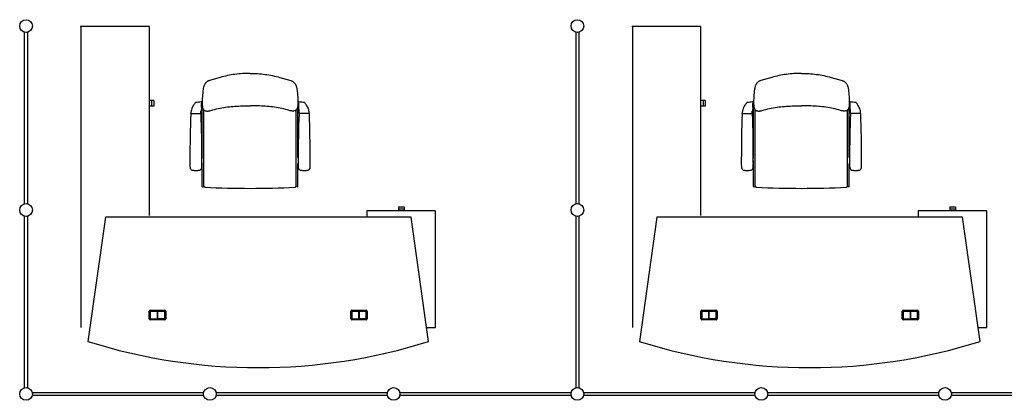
# Model space of a CAD drawing. Header units: millimetres. Extents: x 391350 to 515311, y -283575 to -199836.
# Tile 48 of 102: x 434102 to 439995, y -220127 to -217851. Entities that reach past the tile are written whole.
import ezdxf

# ---------------------------------------------------------------- set-up
doc = ezdxf.new("R2010")
doc.units = ezdxf.units.MM

msp = doc.modelspace()

# ---------------------------------------------------------------- linework, layer by layer
at = {"color": 0}
for p, q in [((434468.7, -217891.6), (434468.7, -219691.6)), ((434878.7, -217891.6), (434468.7, -217891.6)), ((434878.7, -219021.3), (434878.7, -217891.6)), ((437768.7, -217891.6), (437768.7, -219691.6)), ((438178.7, -217891.6), (437768.7, -217891.6)), ((438178.7, -219021.3), (438178.7, -217891.6)), ((434131.4, -218951.3), (434131.4, -217926.3)), ((434148.4, -217926.3), (434148.4, -218951.3)), ((437431.4, -218951.3), (437431.4, -217926.3)), ((437448.4, -217926.3), (437448.4, -218951.3)), ((435480.4, -218172.1), (435480.6, -218172.1)), ((435480.6, -218172.1), (435480.4, -218172.1)), ((438780.4, -218172.1), (438780.6, -218172.1)), ((438780.6, -218172.1), (438780.4, -218172.1)), ((434891.7, -218334.1), (434878.7, -218334.1)), ((434891.7, -218368.1), (434878.7, -218368.1)), ((434891.7, -218334.1), (434891.7, -218368.1)), ((434903.7, -218334.2), (434891.7, -218334.2)), ((434903.7, -218368), (434891.7, -218368)), ((434903.7, -218334.2), (434903.7, -218368)), ((435190.5, -218344, -0.1), (435190.5, -218382.4, -0.1)), ((435190.5, -218347.4, -0.1), (435193.5, -218352.4, -0.1)), ((435190.5, -218372.4, -0.1), (435190.5, -218352.4, -0.1)), ((435190.5, -218356.4, -0.1), (435190.5, -218354.6, -0.1)), ((435190.5, -218356.2, -0.1), (435190.5, -218368.4, -0.1)), ((435190.5, -218368.4, -0.1), (435190.5, -218370.1, -0.1)), ((435190.5, -218377.4, -0.1), (435193.5, -218372.4, -0.1)), ((435193.5, -218355.4, -0.1), (435193.5, -218352.4, -0.1)), ((435193.5, -218369.4, -0.1), (435193.5, -218355.4, -0.1)), ((435193.5, -218372.4, -0.1), (435193.5, -218369.4, -0.1)), ((435770.5, -218347.4, -0.1), (435767.5, -218352.4, -0.1)), ((435767.5, -218355.4, -0.1), (435767.5, -218352.4, -0.1)), ((435767.5, -218369.4, -0.1), (435767.5, -218355.4, -0.1)), ((435767.5, -218372.4, -0.1), (435767.5, -218369.4, -0.1)), ((435770.5, -218377.4, -0.1), (435767.5, -218372.4, -0.1)), ((435770.5, -218344, -0.1), (435770.5, -218382.4, -0.1)), ((435770.5, -218372.4, -0.1), (435770.5, -218352.4, -0.1)), ((435770.5, -218356.4, -0.1), (435770.5, -218354.6, -0.1)), ((435770.5, -218356.2, -0.1), (435770.5, -218368.4, -0.1)), ((435770.5, -218368.4, -0.1), (435770.5, -218370.1, -0.1)), ((438191.7, -218334.1), (438178.7, -218334.1)), ((438191.7, -218368.1), (438178.7, -218368.1)), ((438191.7, -218334.1), (438191.7, -218368.1)), ((438203.7, -218334.2), (438191.7, -218334.2)), ((438203.7, -218368), (438191.7, -218368)), ((438203.7, -218334.2), (438203.7, -218368)), ((438490.5, -218344, -0.1), (438490.5, -218382.4, -0.1)), ((438490.5, -218347.4, -0.1), (438493.5, -218352.4, -0.1)), ((438490.5, -218372.4, -0.1), (438490.5, -218352.4, -0.1)), ((438490.5, -218356.4, -0.1), (438490.5, -218354.6, -0.1)), ((438490.5, -218356.2, -0.1), (438490.5, -218368.4, -0.1)), ((438490.5, -218368.4, -0.1), (438490.5, -218370.1, -0.1)), ((438490.5, -218377.4, -0.1), (438493.5, -218372.4, -0.1)), ((438493.5, -218355.4, -0.1), (438493.5, -218352.4, -0.1)), ((438493.5, -218369.4, -0.1), (438493.5, -218355.4, -0.1)), ((438493.5, -218372.4, -0.1), (438493.5, -218369.4, -0.1)), ((439070.5, -218347.4, -0.1), (439067.5, -218352.4, -0.1)), ((439067.5, -218355.4, -0.1), (439067.5, -218352.4, -0.1)), ((439067.5, -218369.4, -0.1), (439067.5, -218355.4, -0.1)), ((439067.5, -218372.4, -0.1), (439067.5, -218369.4, -0.1)), ((439070.5, -218377.4, -0.1), (439067.5, -218372.4, -0.1)), ((439070.5, -218344, -0.1), (439070.5, -218382.4, -0.1)), ((439070.5, -218372.4, -0.1), (439070.5, -218352.4, -0.1)), ((439070.5, -218356.4, -0.1), (439070.5, -218354.6, -0.1)), ((439070.5, -218356.2, -0.1), (439070.5, -218368.4, -0.1)), ((439070.5, -218368.4, -0.1), (439070.5, -218370.1, -0.1)), ((435126.3, -218412.4, -0.1), (435186.7, -218412.4, -0.1)), ((435126.5, -218412.4, -0.1), (435126.5, -218409.4, -0.1)), ((435186.5, -218412.4, -0.1), (435186.5, -218398.6, -0.1)), ((435194.5, -218673.3), (435194.5, -218383)), ((435204.5, -218845.1), (435204.5, -218390.5)), ((435756.5, -218845.1), (435756.5, -218390.5)), ((435766.5, -218673.3), (435766.5, -218383)), ((435834.7, -218412.4, -0.1), (435774.3, -218412.4, -0.1)), ((435774.5, -218412.4, -0.1), (435774.5, -218398.6, -0.1)), ((435834.5, -218412.4, -0.1), (435834.5, -218409.4, -0.1)), ((438426.3, -218412.4, -0.1), (438486.7, -218412.4, -0.1)), ((438426.5, -218412.4, -0.1), (438426.5, -218409.4, -0.1)), ((438486.5, -218412.4, -0.1), (438486.5, -218398.6, -0.1)), ((438494.5, -218673.3), (438494.5, -218383)), ((438504.5, -218845.1), (438504.5, -218390.5)), ((439056.5, -218845.1), (439056.5, -218390.5)), ((439066.5, -218673.3), (439066.5, -218383)), ((439134.7, -218412.4, -0.1), (439074.3, -218412.4, -0.1)), ((439074.5, -218412.4, -0.1), (439074.5, -218398.6, -0.1)), ((439134.5, -218412.4, -0.1), (439134.5, -218409.4, -0.1)), ((435193, -218676.8), (435193, -218676.9)), ((435768, -218676.8), (435768, -218676.9)), ((438493, -218676.8), (438493, -218676.9)), ((439068, -218676.8), (439068, -218676.9)), ((435191.5, -218706.3), (435191.5, -218680.4)), ((435193, -218709.9), (435193, -218709.8)), ((435194.5, -218847.9), (435194.5, -218713.4)), ((435766.5, -218847.9), (435766.5, -218713.4)), ((435768, -218709.9), (435768, -218709.8)), ((435769.5, -218706.3), (435769.5, -218680.4)), ((438491.5, -218706.3), (438491.5, -218680.4)), ((438493, -218709.9), (438493, -218709.8)), ((438494.5, -218847.9), (438494.5, -218713.4)), ((439066.5, -218847.9), (439066.5, -218713.4)), ((439068, -218709.9), (439068, -218709.8)), ((439069.5, -218706.3), (439069.5, -218680.4)), ((435156.5, -218752.2, -0.1), (435155.5, -218752.2, -0.1)), ((435156.5, -218752.2, -0.1), (435157.5, -218752.2, -0.1)), ((435804.5, -218752.2, -0.1), (435803.5, -218752.2, -0.1)), ((435804.5, -218752.2, -0.1), (435805.5, -218752.2, -0.1)), ((438456.5, -218752.2, -0.1), (438455.5, -218752.2, -0.1)), ((438456.5, -218752.2, -0.1), (438457.5, -218752.2, -0.1)), ((439104.5, -218752.2, -0.1), (439103.5, -218752.2, -0.1)), ((439104.5, -218752.2, -0.1), (439105.5, -218752.2, -0.1)), ((435197.4, -218849.7), (435204.6, -218846.2)), ((435763.6, -218849.7), (435756.4, -218846.2)), ((438497.4, -218849.7), (438504.6, -218846.2)), ((439063.6, -218849.7), (439056.4, -218846.2)), ((436368.3, -218970.1), (436402.1, -218970.1)), ((436368.3, -218970.1), (436368.3, -218982.1)), ((436402.1, -218970.1), (436402.1, -218982.1)), ((439668.3, -218970.1), (439702.1, -218970.1)), ((439668.3, -218970.1), (439668.3, -218982.1)), ((439702.1, -218970.1), (439702.1, -218982.1)), ((434131.4, -220051.3), (434131.4, -219026.3)), ((434148.4, -219026.3), (434148.4, -220051.3)), ((436590.7, -218994.6), (436179.7, -218994.6)), ((436179.7, -218994.6), (436179.7, -219031.6)), ((436368.2, -218982.1), (436402.2, -218982.1)), ((436368.2, -218982.1), (436368.2, -218994.6)), ((436402.2, -218982.1), (436402.2, -218994.6)), ((436590.7, -219691.6), (436590.7, -218994.6)), ((437431.4, -220051.3), (437431.4, -219026.3)), ((437448.4, -219026.3), (437448.4, -220051.3)), ((439890.7, -218994.6), (439479.7, -218994.6)), ((439479.7, -218994.6), (439479.7, -219031.6)), ((439668.2, -218982.1), (439702.2, -218982.1)), ((439668.2, -218982.1), (439668.2, -218994.6)), ((439702.2, -218982.1), (439702.2, -218994.6)), ((439890.7, -219691.6), (439890.7, -218994.6)), ((434614.7, -219031.6), (434510.3, -219774.7)), ((436444.7, -219031.6), (434614.7, -219031.6)), ((436549.1, -219774.7), (436444.7, -219031.6)), ((437914.7, -219031.6), (437810.3, -219774.7)), ((439744.7, -219031.6), (437914.7, -219031.6)), ((439849.1, -219774.7), (439744.7, -219031.6)), ((434877.7, -219639.6), (434877.7, -219593.6)), ((434883.7, -219587.6), (434969.7, -219587.6)), ((434883.7, -219595.6), (434883.7, -219637.6)), ((434884.2, -219637.6), (434884.2, -219595.6)), ((434967.7, -219593.6), (434885.7, -219593.6)), ((434885.7, -219594.1), (434926.5, -219594.1)), ((434924.5, -219594.1), (434924.5, -219639.1)), ((434926.5, -219594.1), (434926.5, -219639.1)), ((434927, -219639.1), (434927, -219594.1)), ((434927, -219594.1), (434967.7, -219594.1)), ((434929, -219639.1), (434929, -219594.1)), ((434969.2, -219595.6), (434969.2, -219637.6)), ((434969.7, -219637.6), (434969.7, -219595.6)), ((434975.7, -219593.6), (434975.7, -219639.6)), ((436083.7, -219639.6), (436083.7, -219593.6)), ((436089.7, -219587.6), (436175.7, -219587.6)), ((436089.7, -219595.6), (436089.7, -219637.6)), ((436090.2, -219637.6), (436090.2, -219595.6)), ((436173.7, -219593.6), (436091.7, -219593.6)), ((436091.7, -219594.1), (436132.5, -219594.1)), ((436130.5, -219594.1), (436130.5, -219639.1)), ((436132.5, -219594.1), (436132.5, -219639.1)), ((436133, -219639.1), (436133, -219594.1)), ((436133, -219594.1), (436173.7, -219594.1)), ((436135, -219639.1), (436135, -219594.1)), ((436175.2, -219595.6), (436175.2, -219637.6)), ((436175.7, -219637.6), (436175.7, -219595.6)), ((436181.7, -219593.6), (436181.7, -219639.6)), ((438177.7, -219639.6), (438177.7, -219593.6)), ((438183.7, -219587.6), (438269.7, -219587.6)), ((438183.7, -219595.6), (438183.7, -219637.6)), ((438184.2, -219637.6), (438184.2, -219595.6)), ((438267.7, -219593.6), (438185.7, -219593.6)), ((438185.7, -219594.1), (438226.5, -219594.1)), ((438224.5, -219594.1), (438224.5, -219639.1)), ((438226.5, -219594.1), (438226.5, -219639.1)), ((438227, -219639.1), (438227, -219594.1)), ((438227, -219594.1), (438267.7, -219594.1)), ((438229, -219639.1), (438229, -219594.1)), ((438269.2, -219595.6), (438269.2, -219637.6)), ((438269.7, -219637.6), (438269.7, -219595.6)), ((438275.7, -219593.6), (438275.7, -219639.6)), ((439383.7, -219639.6), (439383.7, -219593.6)), ((439389.7, -219587.6), (439475.7, -219587.6)), ((439389.7, -219595.6), (439389.7, -219637.6)), ((439390.2, -219637.6), (439390.2, -219595.6)), ((439473.7, -219593.6), (439391.7, -219593.6)), ((439391.7, -219594.1), (439432.5, -219594.1)), ((439430.5, -219594.1), (439430.5, -219639.1)), ((439432.5, -219594.1), (439432.5, -219639.1)), ((439433, -219639.1), (439433, -219594.1)), ((439433, -219594.1), (439473.7, -219594.1)), ((439435, -219639.1), (439435, -219594.1)), ((439475.2, -219595.6), (439475.2, -219637.6)), ((439475.7, -219637.6), (439475.7, -219595.6)), ((439481.7, -219593.6), (439481.7, -219639.6)), ((434969.7, -219645.6), (434883.7, -219645.6)), ((434885.7, -219639.1), (434926.5, -219639.1)), ((434885.7, -219639.6), (434967.7, -219639.6)), ((434967.7, -219639.1), (434927, -219639.1)), ((436175.7, -219645.6), (436089.7, -219645.6)), ((436091.7, -219639.1), (436132.5, -219639.1)), ((436091.7, -219639.6), (436173.7, -219639.6)), ((436173.7, -219639.1), (436133, -219639.1)), ((438269.7, -219645.6), (438183.7, -219645.6)), ((438185.7, -219639.1), (438226.5, -219639.1)), ((438185.7, -219639.6), (438267.7, -219639.6)), ((438267.7, -219639.1), (438227, -219639.1)), ((439475.7, -219645.6), (439389.7, -219645.6)), ((439391.7, -219639.1), (439432.5, -219639.1)), ((439391.7, -219639.6), (439473.7, -219639.6)), ((439473.7, -219639.1), (439433, -219639.1)), ((436537.5, -219691.6), (436590.7, -219691.6)), ((439837.5, -219691.6), (439890.7, -219691.6)), ((434177.4, -220080.3), (435202.4, -220080.3)), ((435277.4, -220080.3), (436302.4, -220080.3)), ((436377.4, -220080.3), (437402.4, -220080.3)), ((437477.4, -220080.3), (438502.4, -220080.3)), ((438577.4, -220080.3), (439602.4, -220080.3)), ((439677.4, -220080.3), (440702.4, -220080.3)), ((435202.4, -220097.3), (434177.4, -220097.3)), ((436302.4, -220097.3), (435277.4, -220097.3)), ((437402.4, -220097.3), (436377.4, -220097.3)), ((438502.4, -220097.3), (437477.4, -220097.3)), ((439602.4, -220097.3), (438577.4, -220097.3)), ((440702.4, -220097.3), (439677.4, -220097.3))]:
    msp.add_line(p, q, dxfattribs=at)
at = {"color": 0, "extrusion": (0, 0, -1), "flags": 128}
for points in [[(-435480.5, -218172.2), (-435469.2, -218172.3), (-435457.9, -218172.5), (-435446.7, -218172.8), (-435435.4, -218173.3), (-435424.1, -218174.1), (-435412.8, -218175), (-435401.5, -218176.2), (-435390.3, -218177.5), (-435379.2, -218179.1), (-435368, -218180.9), (-435357, -218182.9), (-435346, -218185.2), (-435335, -218187.7), (-435324.1, -218190.3), (-435313.3, -218193.1), (-435302.4, -218196), (-435280.7, -218202.2), (-435258.9, -218208.5), (-435237, -218214.9), (-435234.3, -218215.8), (-435231.7, -218216.8), (-435229.1, -218217.9), (-435226.6, -218219.1), (-435224.2, -218220.6), (-435221.8, -218222.2), (-435219.7, -218223.9), (-435217.6, -218225.9), (-435215.6, -218227.9), (-435213.8, -218230.1), (-435212.1, -218232.4), (-435210.5, -218234.7), (-435209, -218237.1), (-435207.6, -218239.6), (-435206.4, -218242.2), (-435205.3, -218244.8), (-435204.3, -218247.4), (-435203.4, -218250.1), (-435202.6, -218252.8), (-435201.9, -218255.5), (-435200.8, -218261.1), (-435199.9, -218266.6), (-435198.5, -218277.9), (-435197.3, -218289.1), (-435196.2, -218300.3), (-435195.4, -218311.5), (-435194.8, -218322.6), (-435194.3, -218333.8), (-435194.2, -218345.1), (-435194.3, -218350.9), (-435194.4, -218356.6), (-435194.6, -218362.5), (-435195.1, -218368.3), (-435195.5, -218371.2), (-435196, -218374), (-435196.7, -218376.7), (-435197.6, -218379.4), (-435198.6, -218382), (-435199.9, -218384.5), (-435201.4, -218386.8), (-435203.1, -218389.1), (-435205.2, -218391.1), (-435206.2, -218392), (-435207.4, -218392.8), (-435208.6, -218393.5), (-435209.8, -218394.2), (-435212.4, -218395.3), (-435215.2, -218396.1), (-435218, -218396.7), (-435220.9, -218397), (-435223.8, -218397.1), (-435226.7, -218397.1), (-435229.5, -218396.9), (-435232.4, -218396.6), (-435235.1, -218396.1), (-435240.7, -218394.9), (-435246.1, -218393.5), (-435256.9, -218390.3), (-435267.8, -218387.3), (-435278.8, -218384.5), (-435289.8, -218382.1), (-435300.8, -218379.9), (-435311.9, -218377.9), (-435323.1, -218376), (-435334.2, -218374.3), (-435345.4, -218372.8), (-435356.6, -218371.5), (-435367.8, -218370.3), (-435379.1, -218369.2), (-435390.3, -218368.3), (-435401.6, -218367.5), (-435412.9, -218366.9), (-435424.1, -218366.4), (-435435.4, -218366), (-435458, -218365.5), (-435480.5, -218365.2)], [(-438780.5, -218172.2), (-438769.2, -218172.3), (-438757.9, -218172.5), (-438746.7, -218172.8), (-438735.4, -218173.3), (-438724.1, -218174.1), (-438712.8, -218175), (-438701.5, -218176.2), (-438690.3, -218177.5), (-438679.2, -218179.1), (-438668, -218180.9), (-438657, -218182.9), (-438646, -218185.2), (-438635, -218187.7), (-438624.1, -218190.3), (-438613.3, -218193.1), (-438602.4, -218196), (-438580.7, -218202.2), (-438558.9, -218208.5), (-438537, -218214.9), (-438534.3, -218215.8), (-438531.7, -218216.8), (-438529.1, -218217.9), (-438526.6, -218219.1), (-438524.2, -218220.6), (-438521.8, -218222.2), (-438519.7, -218223.9), (-438517.6, -218225.9), (-438515.6, -218227.9), (-438513.8, -218230.1), (-438512.1, -218232.4), (-438510.5, -218234.7), (-438509, -218237.1), (-438507.6, -218239.6), (-438506.4, -218242.2), (-438505.3, -218244.8), (-438504.3, -218247.4), (-438503.4, -218250.1), (-438502.6, -218252.8), (-438501.9, -218255.5), (-438500.8, -218261.1), (-438499.9, -218266.6), (-438498.5, -218277.9), (-438497.3, -218289.1), (-438496.2, -218300.3), (-438495.4, -218311.5), (-438494.8, -218322.6), (-438494.3, -218333.8), (-438494.2, -218345.1), (-438494.3, -218350.9), (-438494.4, -218356.6), (-438494.6, -218362.5), (-438495.1, -218368.3), (-438495.5, -218371.2), (-438496, -218374), (-438496.7, -218376.7), (-438497.6, -218379.4), (-438498.6, -218382), (-438499.9, -218384.5), (-438501.4, -218386.8), (-438503.1, -218389.1), (-438505.2, -218391.1), (-438506.2, -218392), (-438507.4, -218392.8), (-438508.6, -218393.5), (-438509.8, -218394.2), (-438512.4, -218395.3), (-438515.2, -218396.1), (-438518, -218396.7), (-438520.9, -218397), (-438523.8, -218397.1), (-438526.7, -218397.1), (-438529.5, -218396.9), (-438532.4, -218396.6), (-438535.1, -218396.1), (-438540.7, -218394.9), (-438546.1, -218393.5), (-438556.9, -218390.3), (-438567.8, -218387.3), (-438578.8, -218384.5), (-438589.8, -218382.1), (-438600.8, -218379.9), (-438611.9, -218377.9), (-438623.1, -218376), (-438634.2, -218374.3), (-438645.4, -218372.8), (-438656.6, -218371.5), (-438667.8, -218370.3), (-438679.1, -218369.2), (-438690.3, -218368.3), (-438701.6, -218367.5), (-438712.9, -218366.9), (-438724.1, -218366.4), (-438735.4, -218366), (-438758, -218365.5), (-438780.5, -218365.2)]]:
    msp.add_lwpolyline(points, dxfattribs=at)
at = {"color": 0, "flags": 128}
for points in [[(435480.5, -218172.2), (435491.8, -218172.3), (435503.1, -218172.5), (435514.4, -218172.8), (435525.7, -218173.3), (435536.9, -218174.1), (435548.2, -218175), (435559.5, -218176.2), (435570.7, -218177.5), (435581.9, -218179.1), (435593, -218180.9), (435604.1, -218182.9), (435615.1, -218185.2), (435626, -218187.7), (435636.9, -218190.3), (435647.8, -218193.1), (435658.6, -218196), (435680.3, -218202.2), (435702.1, -218208.5), (435724, -218214.9), (435726.7, -218215.8), (435729.4, -218216.8), (435731.9, -218217.9), (435734.5, -218219.1), (435736.9, -218220.6), (435739.2, -218222.2), (435741.4, -218223.9), (435743.4, -218225.9), (435745.4, -218227.9), (435747.2, -218230.1), (435749, -218232.4), (435750.6, -218234.7), (435752, -218237.1), (435753.4, -218239.6), (435754.6, -218242.2), (435755.7, -218244.8), (435756.7, -218247.4), (435757.6, -218250.1), (435758.4, -218252.8), (435759.1, -218255.5), (435760.2, -218261.1), (435761.1, -218266.6), (435762.5, -218277.9), (435763.7, -218289.1), (435764.8, -218300.3), (435765.6, -218311.5), (435766.3, -218322.6), (435766.7, -218333.8), (435766.8, -218345.1), (435766.8, -218350.9), (435766.6, -218356.6), (435766.4, -218362.5), (435765.9, -218368.3), (435765.5, -218371.2), (435765, -218374), (435764.3, -218376.7), (435763.5, -218379.4), (435762.4, -218382), (435761.1, -218384.5), (435759.6, -218386.8), (435757.9, -218389.1), (435755.9, -218391.1), (435754.8, -218392), (435753.6, -218392.8), (435752.4, -218393.5), (435751.2, -218394.2), (435748.6, -218395.3), (435745.9, -218396.1), (435743, -218396.7), (435740.1, -218397), (435737.2, -218397.1), (435734.3, -218397.1), (435731.5, -218396.9), (435728.7, -218396.6), (435725.9, -218396.1), (435720.4, -218394.9), (435714.9, -218393.5), (435704.1, -218390.3), (435693.2, -218387.3), (435682.3, -218384.5), (435671.2, -218382.1), (435660.2, -218379.9), (435649.1, -218377.9), (435637.9, -218376), (435626.8, -218374.3), (435615.6, -218372.8), (435604.4, -218371.5), (435593.2, -218370.3), (435581.9, -218369.2), (435570.7, -218368.3), (435559.4, -218367.5), (435548.2, -218366.9), (435536.9, -218366.4), (435525.6, -218366), (435503.1, -218365.5), (435480.5, -218365.2)], [(438780.5, -218172.2), (438791.8, -218172.3), (438803.1, -218172.5), (438814.4, -218172.8), (438825.7, -218173.3), (438836.9, -218174.1), (438848.2, -218175), (438859.5, -218176.2), (438870.7, -218177.5), (438881.9, -218179.1), (438893, -218180.9), (438904.1, -218182.9), (438915.1, -218185.2), (438926, -218187.7), (438936.9, -218190.3), (438947.8, -218193.1), (438958.6, -218196), (438980.3, -218202.2), (439002.1, -218208.5), (439024, -218214.9), (439026.7, -218215.8), (439029.4, -218216.8), (439031.9, -218217.9), (439034.5, -218219.1), (439036.9, -218220.6), (439039.2, -218222.2), (439041.4, -218223.9), (439043.4, -218225.9), (439045.4, -218227.9), (439047.2, -218230.1), (439049, -218232.4), (439050.6, -218234.7), (439052, -218237.1), (439053.4, -218239.6), (439054.6, -218242.2), (439055.7, -218244.8), (439056.7, -218247.4), (439057.6, -218250.1), (439058.4, -218252.8), (439059.1, -218255.5), (439060.2, -218261.1), (439061.1, -218266.6), (439062.5, -218277.9), (439063.7, -218289.1), (439064.8, -218300.3), (439065.6, -218311.5), (439066.3, -218322.6), (439066.7, -218333.8), (439066.8, -218345.1), (439066.8, -218350.9), (439066.6, -218356.6), (439066.4, -218362.5), (439065.9, -218368.3), (439065.5, -218371.2), (439065, -218374), (439064.3, -218376.7), (439063.5, -218379.4), (439062.4, -218382), (439061.1, -218384.5), (439059.6, -218386.8), (439057.9, -218389.1), (439055.9, -218391.1), (439054.8, -218392), (439053.6, -218392.8), (439052.4, -218393.5), (439051.2, -218394.2), (439048.6, -218395.3), (439045.9, -218396.1), (439043, -218396.7), (439040.1, -218397), (439037.2, -218397.1), (439034.3, -218397.1), (439031.5, -218396.9), (439028.7, -218396.6), (439025.9, -218396.1), (439020.4, -218394.9), (439014.9, -218393.5), (439004.1, -218390.3), (438993.2, -218387.3), (438982.3, -218384.5), (438971.2, -218382.1), (438960.2, -218379.9), (438949.1, -218377.9), (438937.9, -218376), (438926.8, -218374.3), (438915.6, -218372.8), (438904.4, -218371.5), (438893.2, -218370.3), (438881.9, -218369.2), (438870.7, -218368.3), (438859.4, -218367.5), (438848.2, -218366.9), (438836.9, -218366.4), (438825.6, -218366), (438803.1, -218365.5), (438780.5, -218365.2)]]:
    msp.add_lwpolyline(points, dxfattribs=at)
at = {"color": 0}
for centre in [(434139.9, -217888.8), (437439.9, -217888.8), (434139.9, -218988.8), (437439.9, -218988.8), (434139.9, -220088.8), (435239.9, -220088.8), (436339.9, -220088.8), (437439.9, -220088.8), (438539.9, -220088.8), (439639.9, -220088.8)]:
    msp.add_circle(centre, 38, dxfattribs=at)
for centre, radius, start, end in [((435225.3, -218417.8, -0.1), 100, 146.19405, 163.87626), ((435266.9, -218445.6, -0.1), 150, 138.88408, 146.19405), ((435154.3, -218347.3, -0.1), 0.5, 100.43772, 138.88408), ((435266.9, -218445.6, -0.1), 150, 138.81747, 138.88408), ((435208.5, -218641.8, -0.1), 300, 100.43772, 100.471), ((435208.5, -218641.8, -0.1), 300, 93.7447, 100.43772), ((435221.5, -218398.6, -0.1), 35, 152.33955, 180), ((435189, -218344, -0.1), 1.5, 0, 93.7447), ((435210.5, -218383), 16, 152.09063, 180), ((435750.5, -218383), 16, 0, 27.90937), ((435772, -218344, -0.1), 1.5, 86.2553, 180), ((435739.5, -218398.6, -0.1), 35, 0, 27.66045), ((435752.5, -218641.8, -0.1), 300, 79.56228, 86.2553), ((435806.8, -218347.3, -0.1), 0.5, 41.11592, 79.56228), ((435752.5, -218641.8, -0.1), 300, 79.529, 79.56228), ((435694.1, -218445.6, -0.1), 150, 41.11592, 41.18253), ((435694.1, -218445.6, -0.1), 150, 33.80595, 41.11592), ((435735.7, -218417.8, -0.1), 100, 16.12374, 33.80595), ((438525.3, -218417.8, -0.1), 100, 146.19405, 163.87626), ((438566.9, -218445.6, -0.1), 150, 138.88408, 146.19405), ((438454.3, -218347.3, -0.1), 0.5, 100.43772, 138.88408), ((438566.9, -218445.6, -0.1), 150, 138.81747, 138.88408), ((438508.5, -218641.8, -0.1), 300, 100.43772, 100.471), ((438508.5, -218641.8, -0.1), 300, 93.7447, 100.43772), ((438521.5, -218398.6, -0.1), 35, 152.33955, 180), ((438489, -218344, -0.1), 1.5, 0, 93.7447), ((438510.5, -218383), 16, 152.09063, 180), ((439050.5, -218383), 16, 0, 27.90937), ((439072, -218344, -0.1), 1.5, 86.2553, 180), ((439039.5, -218398.6, -0.1), 35, 0, 27.66045), ((439052.5, -218641.8, -0.1), 300, 79.56228, 86.2553), ((439106.8, -218347.3, -0.1), 0.5, 41.11592, 79.56228), ((439052.5, -218641.8, -0.1), 300, 79.529, 79.56228), ((438994.1, -218445.6, -0.1), 150, 41.11592, 41.18253), ((438994.1, -218445.6, -0.1), 150, 33.80595, 41.11592), ((439035.7, -218417.8, -0.1), 100, 16.12374, 33.80595), ((442020.7, -218673.5, -0.1), 6900, 177.83752, 180.10731), ((435126.3, -218413.2, -0.1), 0.8, 90, 177.83752), ((435196.5, -218409.4, -0.1), 70, 163.87626, 180), ((435186.7, -218413.2, -0.1), 0.8, 2.16248, 90), ((428292.4, -218673.5, -0.1), 6900, 359.89269, 2.16248), ((442668.6, -218673.5, -0.1), 6900, 177.83752, 180.10731), ((435774.3, -218413.2, -0.1), 0.8, 90, 177.83752), ((435764.5, -218409.4, -0.1), 70, 0, 16.12374), ((435834.7, -218413.2, -0.1), 0.8, 2.16248, 90), ((428940.4, -218673.5, -0.1), 6900, 359.89269, 2.16248), ((445320.7, -218673.5, -0.1), 6900, 177.83752, 180.10731), ((438426.3, -218413.2, -0.1), 0.8, 90, 177.83752), ((438496.5, -218409.4, -0.1), 70, 163.87626, 180), ((438486.7, -218413.2, -0.1), 0.8, 2.16248, 90), ((431592.4, -218673.5, -0.1), 6900, 359.89269, 2.16248), ((445968.6, -218673.5, -0.1), 6900, 177.83752, 180.10731), ((439074.3, -218413.2, -0.1), 0.8, 90, 177.83752), ((439064.5, -218409.4, -0.1), 70, 0, 16.12374), ((439134.7, -218413.2, -0.1), 0.8, 2.16248, 90), ((432240.4, -218673.5, -0.1), 6900, 359.89269, 2.16248), ((435196.5, -218680.4), 5, 135, 180), ((435189.5, -218673.3), 5, 315, 0), ((435771.5, -218673.3), 5, 180, 225), ((435764.5, -218680.4), 5, 0, 45), ((438496.5, -218680.4), 5, 135, 180), ((438489.5, -218673.3), 5, 315, 0), ((439071.5, -218673.3), 5, 180, 225), ((439064.5, -218680.4), 5, 0, 45), ((436382.4, -218702.2, -0.1), 1261.9, 179.28359, 181.17149), ((435158.2, -218727.8, -0.1), 37.4, 180.21239, 200.25934), ((435154.8, -218727.8, -0.1), 37.4, 339.74066, 359.78761), ((435196.5, -218706.3), 5, 180, 225), ((433930.7, -218702.2, -0.1), 1261.9, 358.82851, 0.71641), ((435189.5, -218713.4), 5, 0, 45), ((435771.5, -218713.4), 5, 135, 180), ((435764.5, -218706.3), 5, 315, 0), ((437030.4, -218702.2, -0.1), 1261.9, 179.28359, 181.17149), ((435806.2, -218727.8, -0.1), 37.4, 180.21239, 200.25934), ((435802.8, -218727.8, -0.1), 37.4, 339.74066, 359.78761), ((434578.6, -218702.2, -0.1), 1261.9, 358.82851, 0.71641), ((439682.4, -218702.2, -0.1), 1261.9, 179.28359, 181.17149), ((438458.2, -218727.8, -0.1), 37.4, 180.21239, 200.25934), ((438454.8, -218727.8, -0.1), 37.4, 339.74066, 359.78761), ((438496.5, -218706.3), 5, 180, 225), ((437230.7, -218702.2, -0.1), 1261.9, 358.82851, 0.71641), ((438489.5, -218713.4), 5, 0, 45), ((439071.5, -218713.4), 5, 135, 180), ((439064.5, -218706.3), 5, 315, 0), ((440330.4, -218702.2, -0.1), 1261.9, 179.28359, 181.17149), ((439106.2, -218727.8, -0.1), 37.4, 180.21239, 200.25934), ((439102.8, -218727.8, -0.1), 37.4, 339.74066, 359.78761), ((437878.6, -218702.2, -0.1), 1261.9, 358.82851, 0.71641), ((435136, -218736.2, -0.1), 13.7, 199.42987, 238.47093), ((435140.5, -218728.7, -0.1), 22.5, 238.72823, 262.01307), ((435148.3, -218692, -0.1), 59.9, 259.47044, 267.39304), ((435157.9, -218515.5, -0.1), 236.7, 267.02511, 269.43237), ((435155.2, -218515.5, -0.1), 236.7, 270.56763, 272.97489), ((435164.7, -218692, -0.1), 59.9, 272.60696, 280.52956), ((435172.5, -218728.7, -0.1), 22.5, 277.98693, 301.27177), ((435177, -218736.2, -0.1), 13.7, 301.52907, 340.57013), ((435784, -218736.2, -0.1), 13.7, 199.42987, 238.47093), ((435788.5, -218728.7, -0.1), 22.5, 238.72823, 262.01307), ((435796.3, -218692, -0.1), 59.9, 259.47044, 267.39304), ((435805.8, -218515.5, -0.1), 236.7, 267.02511, 269.43237), ((435803.2, -218515.5, -0.1), 236.7, 270.56763, 272.97489), ((435812.7, -218692, -0.1), 59.9, 272.60696, 280.52956), ((435820.5, -218728.7, -0.1), 22.5, 277.98693, 301.27177), ((435825, -218736.2, -0.1), 13.7, 301.52907, 340.57013), ((438436, -218736.2, -0.1), 13.7, 199.42987, 238.47093), ((438440.5, -218728.7, -0.1), 22.5, 238.72823, 262.01307), ((438448.3, -218692, -0.1), 59.9, 259.47044, 267.39304), ((438457.9, -218515.5, -0.1), 236.7, 267.02511, 269.43237), ((438455.2, -218515.5, -0.1), 236.7, 270.56763, 272.97489), ((438464.7, -218692, -0.1), 59.9, 272.60696, 280.52956), ((438472.5, -218728.7, -0.1), 22.5, 277.98693, 301.27177), ((438477, -218736.2, -0.1), 13.7, 301.52907, 340.57013), ((439084, -218736.2, -0.1), 13.7, 199.42987, 238.47093), ((439088.5, -218728.7, -0.1), 22.5, 238.72823, 262.01307), ((439096.3, -218692, -0.1), 59.9, 259.47044, 267.39304), ((439105.8, -218515.5, -0.1), 236.7, 267.02511, 269.43237), ((439103.2, -218515.5, -0.1), 236.7, 270.56763, 272.97489), ((439112.7, -218692, -0.1), 59.9, 272.60696, 280.52956), ((439120.5, -218728.7, -0.1), 22.5, 277.98693, 301.27177), ((439125, -218736.2, -0.1), 13.7, 301.52907, 340.57013), ((435196.5, -218847.9), 2, 180, 295.85081), ((435211.5, -218845.1), 7, 180, 266.91538), ((435480.5, -213853.3), 5006, 266.91538, 270), ((435480.5, -213853.3), 5006, 270, 273.08462), ((435749.5, -218845.1), 7, 273.08462, 0), ((435764.5, -218847.9), 2, 244.14919, 0), ((438496.5, -218847.9), 2, 180, 295.85081), ((438511.5, -218845.1), 7, 180, 266.91538), ((438780.5, -213853.3), 5006, 266.91538, 270), ((438780.5, -213853.3), 5006, 270, 273.08462), ((439049.5, -218845.1), 7, 273.08462, 0), ((439064.5, -218847.9), 2, 244.14919, 0), ((434883.7, -219593.6), 6, 90, 180), ((434885.7, -219595.6), 2, 90, 180), ((434885.7, -219595.6), 1.5, 90, 180), ((434967.7, -219595.6), 2, 0, 90), ((434967.7, -219595.6), 1.5, 0, 90), ((434969.7, -219593.6), 6, 0, 90), ((436089.7, -219593.6), 6, 90, 180), ((436091.7, -219595.6), 2, 90, 180), ((436091.7, -219595.6), 1.5, 90, 180), ((436173.7, -219595.6), 2, 0, 90), ((436173.7, -219595.6), 1.5, 0, 90), ((436175.7, -219593.6), 6, 0, 90), ((438183.7, -219593.6), 6, 90, 180), ((438185.7, -219595.6), 2, 90, 180), ((438185.7, -219595.6), 1.5, 90, 180), ((438267.7, -219595.6), 2, 0, 90), ((438267.7, -219595.6), 1.5, 0, 90), ((438269.7, -219593.6), 6, 0, 90), ((439389.7, -219593.6), 6, 90, 180), ((439391.7, -219595.6), 2, 90, 180), ((439391.7, -219595.6), 1.5, 90, 180), ((439473.7, -219595.6), 2, 0, 90), ((439473.7, -219595.6), 1.5, 0, 90), ((439475.7, -219593.6), 6, 0, 90), ((434883.7, -219639.6), 6, 180, 270), ((434885.7, -219637.6), 2, 180, 270), ((434885.7, -219637.6), 1.5, 180, 270), ((434967.7, -219637.6), 2, 270, 0), ((434967.7, -219637.6), 1.5, 270, 0), ((434969.7, -219639.6), 6, 270, 0), ((436089.7, -219639.6), 6, 180, 270), ((436091.7, -219637.6), 2, 180, 270), ((436091.7, -219637.6), 1.5, 180, 270), ((436173.7, -219637.6), 1.5, 270, 0), ((436173.7, -219637.6), 2, 270, 0), ((436175.7, -219639.6), 6, 270, 0), ((438183.7, -219639.6), 6, 180, 270), ((438185.7, -219637.6), 2, 180, 270), ((438185.7, -219637.6), 1.5, 180, 270), ((438267.7, -219637.6), 2, 270, 0), ((438267.7, -219637.6), 1.5, 270, 0), ((438269.7, -219639.6), 6, 270, 0), ((439389.7, -219639.6), 6, 180, 270), ((439391.7, -219637.6), 2, 180, 270), ((439391.7, -219637.6), 1.5, 180, 270), ((439473.7, -219637.6), 1.5, 270, 0), ((439473.7, -219637.6), 2, 270, 0), ((439475.7, -219639.6), 6, 270, 0), ((435529.7, -216541.4), 3390.2, 252.50031, 287.49969), ((438829.7, -216541.4), 3390.2, 252.50031, 287.49969)]:
    msp.add_arc(centre, radius, start, end, dxfattribs=at)
for p in [(434468.7, -217891.6), (437768.7, -217891.6)]:
    msp.add_point(p, dxfattribs=at)

doc.saveas('drawing.dxf')
